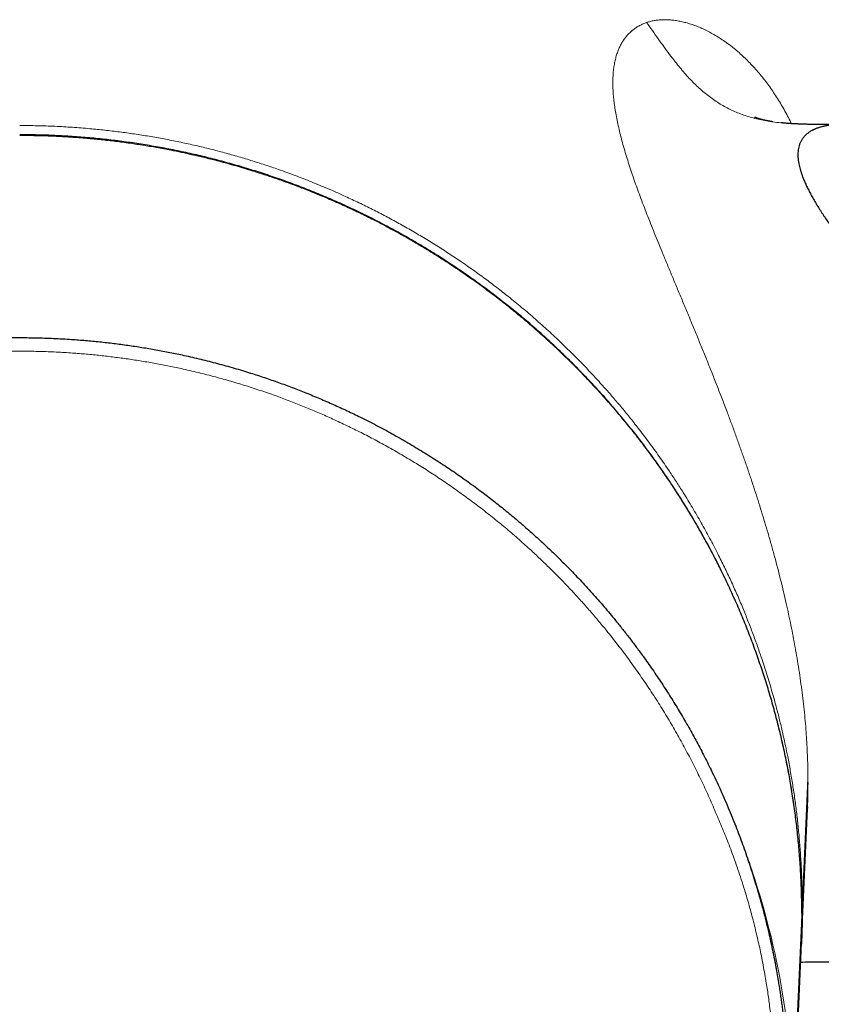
# Model space of a CAD drawing. Header units: millimetres. Extents: x 8 to 800, y 12 to 773.
# Tile 11 of 32: x 411 to 440, y 281 to 317. Entities that reach past the tile are written whole.
import ezdxf

# ---------------------------------------------------------------- set-up
doc = ezdxf.new("R2010")
doc.units = ezdxf.units.MM

msp = doc.modelspace()

# ---------------------------------------------------------------- linework, layer by layer
at = {"color": 252, "linetype": 'Continuous', "lineweight": 0}
for p, q in [((439.899, 289.193), (439.688, 284.437)), ((439.672, 284.1), (439.337, 276.586)), ((439.672, 284.1), (439.672, 284.1))]:
    msp.add_line(p, q, dxfattribs=at)
at = {"color": 7, "linetype": 'Continuous', "lineweight": 30}
for p, q in [((439.66, 283.153), (439.878, 288.074)), ((439.671, 284.437), (439.688, 284.437)), ((439.309, 275.31), (439.644, 282.812))]:
    msp.add_line(p, q, dxfattribs=at)
at = {"color": 252, "linetype": 'Continuous', "lineweight": 0, "flags": 128}
msp.add_lwpolyline([(439.667, 283.573), (439.672, 284.1), (439.672, 284.1), (439.672, 284.1)], dxfattribs=at)
at = {"color": 252, "linetype": 'Continuous', "lineweight": 0}
msp.add_arc((410.734, 276.586), 28.603, 0, 19.8461, dxfattribs=at)
for points, knots in [([(433.929, 317.167), (433.885, 317.151), (433.796, 317.118), (433.669, 317.057), (433.549, 316.986), (433.434, 316.905), (433.326, 316.814), (433.227, 316.714), (433.138, 316.606), (433.056, 316.492), (432.983, 316.368), (432.917, 316.235), (432.857, 316.09), (432.805, 315.932), (432.761, 315.761), (432.726, 315.581), (432.7, 315.39), (432.684, 315.191), (432.678, 314.986), (432.68, 314.776), (432.691, 314.562), (432.711, 314.341), (432.739, 314.112), (432.776, 313.871), (432.822, 313.617), (432.878, 313.35), (432.942, 313.076), (433.014, 312.795), (433.094, 312.506), (433.18, 312.217), (433.272, 311.926), (433.367, 311.636), (433.469, 311.34), (433.576, 311.04), (433.69, 310.728), (433.812, 310.404), (433.941, 310.069), (434.074, 309.73), (434.212, 309.385), (434.353, 309.036), (434.506, 308.662), (434.672, 308.262), (434.85, 307.834), (435.03, 307.401), (435.215, 306.96), (435.402, 306.511), (435.592, 306.054), (435.782, 305.592), (435.973, 305.126), (436.162, 304.658), (436.35, 304.188), (436.536, 303.717), (436.721, 303.242), (436.894, 302.788), (437.057, 302.354), (437.208, 301.943), (437.358, 301.529), (437.505, 301.113), (437.65, 300.695), (437.789, 300.282), (437.924, 299.875), (438.052, 299.474), (438.178, 299.072), (438.301, 298.668), (438.423, 298.255), (438.544, 297.832), (438.663, 297.4), (438.778, 296.968), (438.888, 296.535), (438.993, 296.102), (439.092, 295.678), (439.183, 295.262), (439.268, 294.856), (439.349, 294.45), (439.424, 294.045), (439.496, 293.633), (439.563, 293.214), (439.626, 292.789), (439.683, 292.366), (439.733, 291.945), (439.777, 291.526), (439.813, 291.117), (439.843, 290.72), (439.866, 290.333), (439.883, 289.949), (439.895, 289.569), (439.898, 289.318), (439.899, 289.193)], [0, 0, 0, 0, 0.012631, 0.025328, 0.038086, 0.050899, 0.063764, 0.076675, 0.088888, 0.101137, 0.113417, 0.125727, 0.138064, 0.151171, 0.164298, 0.17744, 0.190592, 0.203749, 0.216907, 0.22931, 0.241707, 0.254093, 0.266467, 0.278823, 0.291905, 0.304959, 0.31798, 0.330963, 0.343902, 0.356793, 0.368902, 0.380966, 0.392982, 0.404949, 0.416865, 0.429443, 0.441957, 0.454403, 0.466779, 0.479085, 0.491322, 0.505658, 0.519901, 0.534052, 0.548111, 0.562331, 0.576456, 0.590486, 0.604421, 0.618261, 0.631761, 0.64517, 0.658488, 0.671714, 0.682865, 0.693951, 0.704971, 0.715926, 0.726817, 0.737644, 0.747796, 0.757895, 0.767941, 0.777931, 0.787865, 0.798337, 0.808741, 0.819076, 0.829341, 0.839536, 0.849661, 0.859145, 0.868571, 0.877942, 0.887262, 0.896536, 0.906325, 0.916071, 0.92578, 0.935458, 0.945111, 0.954743, 0.963809, 0.972864, 0.981912, 0.990956, 1, 1, 1, 1]), ([(439.289, 313.424), (439.282, 313.439), (439.235, 313.537), (439.143, 313.713), (439.013, 313.952), (438.876, 314.186), (438.736, 314.412), (438.593, 314.628), (438.446, 314.837), (438.292, 315.042), (438.13, 315.245), (437.96, 315.442), (437.788, 315.63), (437.613, 315.808), (437.436, 315.975), (437.257, 316.132), (437.07, 316.285), (436.876, 316.43), (436.674, 316.569), (436.471, 316.695), (436.269, 316.81), (436.072, 316.908), (435.882, 316.993), (435.699, 317.065), (435.517, 317.126), (435.337, 317.177), (435.159, 317.217), (434.983, 317.247), (434.814, 317.266), (434.653, 317.273), (434.501, 317.272), (434.351, 317.261), (434.206, 317.24), (434.064, 317.21), (433.974, 317.181), (433.929, 317.167)], [0, 0, 0, 0, 0.004493, 0.029758, 0.056386, 0.083179, 0.110136, 0.137255, 0.164536, 0.191974, 0.222082, 0.25237, 0.28284, 0.313495, 0.344337, 0.375368, 0.406588, 0.441148, 0.475937, 0.510952, 0.546192, 0.581654, 0.614083, 0.646692, 0.67948, 0.712445, 0.745587, 0.778906, 0.812403, 0.843269, 0.874289, 0.905468, 0.936809, 0.968318, 1, 1, 1, 1]), ([(439.102, 313.437), (439.008, 313.446), (438.817, 313.463), (438.53, 313.501), (438.254, 313.548), (437.996, 313.604), (437.755, 313.668), (437.521, 313.742), (437.294, 313.827), (437.073, 313.924), (436.858, 314.031), (436.649, 314.15), (436.446, 314.281), (436.249, 314.423), (436.057, 314.577), (435.869, 314.741), (435.685, 314.916), (435.506, 315.102), (435.33, 315.297), (435.157, 315.501), (434.971, 315.732), (434.773, 315.991), (434.562, 316.277), (434.352, 316.57), (434.142, 316.868), (434, 317.067), (433.929, 317.167)], [0, 0, 0, 0, 0.0428474, 0.0881091, 0.132255, 0.1708163, 0.2086692, 0.2459243, 0.2827056, 0.3191475, 0.355391, 0.3915794, 0.4278533, 0.4643462, 0.5011801, 0.5384614, 0.5762781, 0.6146975, 0.6537647, 0.6935017, 0.7339077, 0.7856141, 0.838244, 0.8916518, 0.9456468, 1, 1, 1, 1]), ([(410.734, 313.355), (410.734, 313.355), (410.951, 313.355), (411.384, 313.35), (412.033, 313.328), (412.682, 313.292), (413.297, 313.244), (413.88, 313.186), (414.429, 313.12), (414.977, 313.045), (415.526, 312.958), (416.076, 312.86), (416.628, 312.751), (417.177, 312.632), (417.717, 312.503), (418.247, 312.366), (418.768, 312.221), (419.286, 312.066), (419.801, 311.902), (420.347, 311.717), (420.924, 311.507), (421.529, 311.272), (422.13, 311.023), (422.695, 310.774), (423.225, 310.527), (423.722, 310.284), (424.214, 310.031), (424.704, 309.768), (425.191, 309.493), (425.676, 309.208), (426.154, 308.914), (426.621, 308.614), (427.077, 308.309), (427.52, 308), (427.958, 307.683), (428.39, 307.357), (428.844, 307.001), (429.319, 306.613), (429.813, 306.191), (430.297, 305.757), (430.748, 305.335), (431.167, 304.926), (431.556, 304.532), (431.936, 304.131), (432.3, 303.733), (432.646, 303.34), (432.976, 302.951), (433.299, 302.557), (433.646, 302.119), (434.013, 301.634), (434.398, 301.102), (434.736, 300.612), (435.03, 300.167), (435.315, 299.719), (435.623, 299.215), (435.949, 298.653), (436.263, 298.084), (436.548, 297.536), (436.808, 297.012), (437.044, 296.511), (437.271, 296.007), (437.482, 295.511), (437.678, 295.025), (437.861, 294.549), (438.035, 294.07), (438.217, 293.541), (438.403, 292.962), (438.59, 292.332), (438.746, 291.758), (438.876, 291.241), (438.978, 290.805), (439.068, 290.391), (439.157, 289.955), (439.247, 289.474), (439.335, 288.947), (439.414, 288.418), (439.483, 287.888), (439.542, 287.355), (439.593, 286.802), (439.634, 286.227), (439.665, 285.631), (439.684, 285.034), (439.688, 284.636), (439.688, 284.437), (439.688, 284.437)], [0, 0, 0, 0, 0.000001, 0.014294, 0.02859, 0.042886, 0.057178, 0.069343, 0.08151, 0.093677, 0.105842, 0.118206, 0.130572, 0.142938, 0.155302, 0.167192, 0.179085, 0.190979, 0.202872, 0.214762, 0.229057, 0.243355, 0.257654, 0.271949, 0.284116, 0.296285, 0.308454, 0.320621, 0.332987, 0.345355, 0.357724, 0.37009, 0.381982, 0.393878, 0.405774, 0.41767, 0.429563, 0.443859, 0.45816, 0.472461, 0.486757, 0.498926, 0.511097, 0.523269, 0.535437, 0.546653, 0.55787, 0.569088, 0.580303, 0.594758, 0.609215, 0.623669, 0.634036, 0.644403, 0.658699, 0.673, 0.6873, 0.701597, 0.713766, 0.725937, 0.738108, 0.750277, 0.761493, 0.772711, 0.783928, 0.795144, 0.8096, 0.824058, 0.838514, 0.848881, 0.859249, 0.868057, 0.876865, 0.888613, 0.900362, 0.912109, 0.923894, 0.935679, 0.947463, 0.960586, 0.973708, 0.986854, 0.999999, 1, 1, 1, 1]), ([(439.672, 284.1), (439.672, 284.1), (439.672, 284.316), (439.667, 284.749), (439.645, 285.397), (439.609, 286.045), (439.56, 286.659), (439.502, 287.241), (439.437, 287.789), (439.361, 288.336), (439.277, 288.867), (439.185, 289.382), (439.088, 289.881), (438.981, 290.379), (438.855, 290.922), (438.706, 291.51), (438.53, 292.142), (438.358, 292.711), (438.194, 293.217), (438.022, 293.718), (437.82, 294.272), (437.585, 294.876), (437.336, 295.475), (437.086, 296.038), (436.839, 296.567), (436.595, 297.063), (436.342, 297.553), (436.079, 298.042), (435.805, 298.528), (435.519, 299.011), (435.225, 299.488), (434.925, 299.954), (434.62, 300.408), (434.31, 300.85), (433.993, 301.286), (433.668, 301.717), (433.312, 302.169), (432.923, 302.643), (432.501, 303.135), (432.068, 303.618), (431.646, 304.067), (431.237, 304.485), (430.843, 304.872), (430.442, 305.251), (430.032, 305.625), (429.612, 305.993), (429.183, 306.355), (428.747, 306.708), (428.274, 307.076), (427.763, 307.456), (427.213, 307.846), (426.654, 308.223), (426.093, 308.583), (425.531, 308.925), (424.969, 309.25), (424.4, 309.563), (423.853, 309.847), (423.329, 310.107), (422.829, 310.342), (422.325, 310.568), (421.83, 310.778), (421.344, 310.974), (420.869, 311.157), (420.39, 311.33), (419.863, 311.512), (419.284, 311.697), (418.655, 311.884), (418.082, 312.04), (417.566, 312.17), (417.13, 312.271), (416.716, 312.362), (416.28, 312.451), (415.798, 312.541), (415.271, 312.629), (414.742, 312.708), (414.211, 312.777), (413.678, 312.837), (413.123, 312.888), (412.544, 312.93), (411.941, 312.962), (411.338, 312.981), (410.935, 312.984), (410.734, 312.985)], [0, 0, 0, 0, 0.000001, 0.014282, 0.028566, 0.04285, 0.057131, 0.069286, 0.081443, 0.093601, 0.105756, 0.116959, 0.128165, 0.13937, 0.150573, 0.165013, 0.179455, 0.193895, 0.204251, 0.214608, 0.228886, 0.243167, 0.257449, 0.271726, 0.283879, 0.296034, 0.308189, 0.320342, 0.332694, 0.345048, 0.357403, 0.369755, 0.381634, 0.393517, 0.405401, 0.417283, 0.429163, 0.443445, 0.45773, 0.472015, 0.486297, 0.498453, 0.510611, 0.522769, 0.534925, 0.547279, 0.559636, 0.571993, 0.584348, 0.5992, 0.614057, 0.628913, 0.643765, 0.658056, 0.672351, 0.686646, 0.700938, 0.713102, 0.725268, 0.737434, 0.749598, 0.760808, 0.772021, 0.783233, 0.794443, 0.80889, 0.823339, 0.837785, 0.848146, 0.858507, 0.867329, 0.87615, 0.887916, 0.899683, 0.911449, 0.923252, 0.935055, 0.946857, 0.960131, 0.973406, 0.986703, 1, 1, 1, 1]), ([(436.482, 287.931), (436.482, 287.931), (436.398, 288.131), (436.224, 288.529), (435.95, 289.12), (435.662, 289.705), (435.36, 290.283), (435.045, 290.853), (434.716, 291.418), (434.372, 291.978), (434.012, 292.532), (433.64, 293.078), (433.255, 293.615), (432.858, 294.142), (432.48, 294.62), (432.124, 295.05), (431.794, 295.435), (431.457, 295.814), (431.113, 296.187), (430.762, 296.555), (430.403, 296.917), (430.037, 297.272), (429.641, 297.643), (429.214, 298.028), (428.753, 298.425), (428.284, 298.812), (427.806, 299.188), (427.32, 299.554), (426.838, 299.902), (426.361, 300.231), (425.888, 300.542), (425.393, 300.855), (424.873, 301.167), (424.341, 301.471), (423.817, 301.755), (423.301, 302.022), (422.779, 302.277), (422.265, 302.516), (421.759, 302.739), (421.262, 302.946), (420.761, 303.144), (420.238, 303.34), (419.693, 303.531), (419.124, 303.716), (418.552, 303.889), (417.959, 304.055), (417.344, 304.212), (416.752, 304.349), (416.202, 304.464), (415.696, 304.56), (415.188, 304.647), (414.678, 304.724), (414.166, 304.792), (413.651, 304.851), (413.135, 304.9), (412.589, 304.942), (412.011, 304.975), (411.403, 304.996), (410.794, 305.004), (410.185, 304.999), (409.564, 304.98), (408.93, 304.946), (408.285, 304.897), (407.64, 304.833), (407.006, 304.755), (406.382, 304.664), (405.769, 304.56), (405.158, 304.443), (404.54, 304.31), (403.914, 304.16), (403.297, 303.998), (402.698, 303.825), (402.117, 303.644), (401.54, 303.45), (400.967, 303.244), (400.387, 303.02), (399.801, 302.779), (399.208, 302.519), (398.621, 302.245), (398.048, 301.962), (397.49, 301.67), (396.945, 301.369), (396.408, 301.056), (395.868, 300.726), (395.328, 300.378), (394.799, 300.021), (394.291, 299.659), (393.803, 299.296), (393.322, 298.922), (392.85, 298.538), (392.377, 298.135), (391.903, 297.713), (391.429, 297.272), (390.966, 296.819), (390.519, 296.362), (390.089, 295.902), (389.675, 295.438), (389.271, 294.965), (388.871, 294.475), (388.476, 293.967), (388.113, 293.477), (387.784, 293.014), (387.488, 292.58), (387.181, 292.11), (386.864, 291.603), (386.541, 291.059), (386.229, 290.506), (385.931, 289.947), (385.66, 289.412), (385.416, 288.903), (385.195, 288.419), (385.055, 288.094), (384.986, 287.931), (384.986, 287.931)], [0, 0, 0, 0, 0.000001, 0.009948, 0.0199, 0.029855, 0.039811, 0.049763, 0.05971, 0.069792, 0.07988, 0.089971, 0.100061, 0.110149, 0.120232, 0.127975, 0.13572, 0.143465, 0.151209, 0.158994, 0.16678, 0.174566, 0.182351, 0.191637, 0.200927, 0.210219, 0.219511, 0.228802, 0.238087, 0.24673, 0.255374, 0.264017, 0.273594, 0.283172, 0.292047, 0.300923, 0.309799, 0.318674, 0.3269, 0.335127, 0.343355, 0.351581, 0.36071, 0.369841, 0.378972, 0.388101, 0.398083, 0.408065, 0.415934, 0.423804, 0.431673, 0.439542, 0.447454, 0.455367, 0.46328, 0.471191, 0.480486, 0.489784, 0.499084, 0.508382, 0.517677, 0.527567, 0.537459, 0.547351, 0.557241, 0.566739, 0.576241, 0.585742, 0.595241, 0.60522, 0.615199, 0.624493, 0.63379, 0.643088, 0.652386, 0.66168, 0.671568, 0.681459, 0.69135, 0.701239, 0.710737, 0.720237, 0.729737, 0.739235, 0.749213, 0.759191, 0.768486, 0.777783, 0.787082, 0.79638, 0.805675, 0.815564, 0.825456, 0.835347, 0.845236, 0.854735, 0.864236, 0.873737, 0.883236, 0.893215, 0.903194, 0.911216, 0.919238, 0.92726, 0.936937, 0.946619, 0.956302, 0.965983, 0.975661, 0.983773, 0.991887, 0.999999, 1, 1, 1, 1]), ([(439.878, 288.07), (439.883, 288.189), (439.893, 288.433), (439.9, 288.808), (439.899, 289.065), (439.899, 289.193)], [0, 0, 0, 0, 0.324191, 0.662261, 1, 1, 1, 1]), ([(438.608, 279.522), (438.601, 279.597), (438.589, 279.749), (438.567, 279.984), (438.541, 280.241), (438.509, 280.522), (438.473, 280.811), (438.436, 281.088), (438.398, 281.35), (438.353, 281.633), (438.301, 281.941), (438.24, 282.275), (438.177, 282.599), (438.112, 282.912), (438.045, 283.212), (437.976, 283.51), (437.903, 283.805), (437.827, 284.097), (437.747, 284.392), (437.663, 284.69), (437.568, 285.011), (437.46, 285.356), (437.34, 285.723), (437.219, 286.074), (437.099, 286.408), (436.98, 286.724), (436.859, 287.034), (436.736, 287.338), (436.611, 287.635), (436.526, 287.833), (436.482, 287.931), (436.482, 287.931)], [0, 0, 0, 0, 0.033699, 0.067405, 0.101104, 0.141739, 0.182374, 0.216337, 0.249273, 0.282209, 0.322466, 0.362737, 0.402994, 0.437699, 0.472411, 0.507116, 0.540136, 0.573163, 0.606183, 0.639494, 0.672806, 0.713499, 0.754205, 0.794899, 0.829944, 0.864996, 0.900041, 0.933356, 0.966678, 0.999994, 1, 1, 1, 1])]:
    msp.add_open_spline(points, degree=3, knots=knots, dxfattribs=at)
at = {"color": 7, "linetype": 'Continuous', "lineweight": 30}
for points, knots in [([(438.6, 313.493), (438.599, 313.494), (438.586, 313.495), (438.562, 313.499), (438.53, 313.504), (438.502, 313.509), (438.48, 313.513), (438.462, 313.516), (438.446, 313.519), (438.43, 313.522), (438.412, 313.525), (438.396, 313.529), (438.382, 313.531), (438.371, 313.533), (438.358, 313.536), (438.341, 313.54), (438.322, 313.544), (438.304, 313.548), (438.287, 313.551), (438.27, 313.555), (438.253, 313.559), (438.239, 313.562), (438.228, 313.565), (438.219, 313.567), (438.212, 313.569), (438.205, 313.571), (438.197, 313.573), (438.188, 313.575), (438.178, 313.578), (438.169, 313.58), (438.162, 313.582), (438.155, 313.584), (438.145, 313.587), (438.133, 313.59), (438.121, 313.594), (438.11, 313.597), (438.102, 313.599), (438.096, 313.601), (438.091, 313.602), (438.085, 313.604), (438.077, 313.607), (438.068, 313.609), (438.061, 313.612), (438.054, 313.614), (438.047, 313.616), (438.039, 313.619), (438.03, 313.622), (438.022, 313.625), (438.015, 313.627), (438.008, 313.63), (438.001, 313.632), (437.994, 313.635), (437.987, 313.637), (437.982, 313.639), (437.977, 313.641), (437.973, 313.642), (437.969, 313.644), (437.965, 313.646), (437.961, 313.647), (437.958, 313.649), (437.955, 313.65), (437.952, 313.651), (437.951, 313.651), (437.95, 313.652), (437.949, 313.652), (437.946, 313.653), (437.942, 313.655), (437.939, 313.657), (437.937, 313.658), (437.935, 313.658), (437.934, 313.659), (437.934, 313.659), (437.933, 313.659), (437.932, 313.66), (437.932, 313.66), (437.932, 313.66)], [0, 0, 0, 0, 0.002694, 0.022503, 0.045175, 0.061896, 0.076722, 0.088494, 0.09774, 0.108951, 0.123151, 0.136404, 0.146219, 0.153264, 0.162817, 0.176005, 0.194042, 0.208664, 0.222413, 0.239232, 0.257503, 0.269145, 0.280021, 0.28918, 0.296599, 0.302935, 0.311367, 0.322319, 0.334378, 0.344284, 0.351902, 0.359871, 0.371138, 0.388501, 0.405375, 0.419433, 0.431242, 0.440719, 0.448803, 0.457893, 0.47005, 0.48462, 0.497131, 0.506747, 0.518945, 0.534285, 0.552234, 0.57149, 0.58751, 0.600208, 0.616583, 0.636689, 0.656589, 0.673915, 0.68754, 0.698845, 0.712391, 0.728039, 0.745473, 0.762592, 0.775793, 0.78563, 0.794969, 0.80459, 0.816724, 0.832507, 0.852491, 0.873223, 0.892762, 0.9087, 0.925954, 0.942656, 0.960666, 0.983228, 1, 1, 1, 1]), ([(441.132, 313.39), (441.105, 313.39), (441.054, 313.39), (440.984, 313.39), (440.923, 313.39), (440.87, 313.39), (440.821, 313.39), (440.772, 313.39), (440.721, 313.391), (440.669, 313.391), (440.621, 313.391), (440.579, 313.391), (440.547, 313.391), (440.519, 313.391), (440.49, 313.391), (440.45, 313.392), (440.4, 313.392), (440.337, 313.392), (440.266, 313.393), (440.191, 313.394), (440.115, 313.395), (440.007, 313.397), (439.867, 313.4), (439.734, 313.404), (439.641, 313.407), (439.587, 313.409), (439.54, 313.411), (439.501, 313.413), (439.468, 313.414), (439.441, 313.415), (439.418, 313.417), (439.393, 313.418), (439.364, 313.42), (439.329, 313.422), (439.293, 313.424), (439.26, 313.426), (439.232, 313.428), (439.208, 313.429), (439.186, 313.431), (439.161, 313.433), (439.13, 313.435), (439.096, 313.438), (439.063, 313.44), (439.031, 313.443), (439, 313.446), (438.968, 313.449), (438.938, 313.452), (438.913, 313.454), (438.907, 313.455), (438.905, 313.455)], [0, 0, 0, 0, 0.033403, 0.062556, 0.087514, 0.108402, 0.128296, 0.148764, 0.169802, 0.191406, 0.213032, 0.230321, 0.243204, 0.25319, 0.265355, 0.280114, 0.302624, 0.329266, 0.359985, 0.392531, 0.424842, 0.456929, 0.531748, 0.60557, 0.632065, 0.656135, 0.677067, 0.694898, 0.709661, 0.721388, 0.732048, 0.742861, 0.75688, 0.774085, 0.792744, 0.809037, 0.82284, 0.83417, 0.843111, 0.855922, 0.87239, 0.891043, 0.908841, 0.926023, 0.942889, 0.960599, 0.977287, 0.993563, 1, 1, 1, 1]), ([(441.116, 313.39), (441.065, 313.389), (440.964, 313.388), (440.821, 313.378), (440.685, 313.363), (440.557, 313.343), (440.434, 313.316), (440.315, 313.283), (440.229, 313.253), (440.174, 313.231), (440.147, 313.22), (440.12, 313.208), (440.094, 313.195), (440.069, 313.183), (440.017, 313.156), (439.944, 313.111), (439.856, 313.045), (439.778, 312.971), (439.711, 312.891), (439.654, 312.804), (439.607, 312.711), (439.57, 312.611), (439.545, 312.507), (439.53, 312.401), (439.524, 312.293), (439.527, 312.18), (439.538, 312.063), (439.557, 311.949), (439.581, 311.84), (439.607, 311.737), (439.64, 311.631), (439.677, 311.521), (439.723, 311.398), (439.779, 311.262), (439.847, 311.112), (439.923, 310.957), (440.006, 310.798), (440.099, 310.631), (440.202, 310.455), (440.287, 310.318), (440.345, 310.226), (440.373, 310.182), (440.401, 310.138), (440.43, 310.094), (440.459, 310.05), (440.489, 310.005), (440.549, 309.914), (440.644, 309.774), (440.779, 309.582), (440.923, 309.38), (441.076, 309.169), (441.214, 308.982), (441.334, 308.822), (441.433, 308.691), (441.535, 308.557), (441.639, 308.419), (441.743, 308.284), (441.843, 308.154), (441.936, 308.033), (442.026, 307.916), (442.116, 307.801), (442.207, 307.682), (442.302, 307.559), (442.4, 307.433), (442.493, 307.313), (442.581, 307.198), (442.67, 307.083), (442.768, 306.956), (442.878, 306.813), (442.98, 306.68), (443.074, 306.557), (443.154, 306.452), (443.209, 306.379), (443.24, 306.338), (443.247, 306.328), (443.255, 306.318), (443.263, 306.308), (443.27, 306.298), (443.278, 306.288), (443.286, 306.278), (443.295, 306.265), (443.308, 306.248), (443.326, 306.225), (443.348, 306.195), (443.379, 306.154), (443.418, 306.102), (443.467, 306.036), (443.524, 305.96), (443.589, 305.874), (443.661, 305.776), (443.741, 305.668), (443.809, 305.576), (443.862, 305.503), (443.899, 305.452), (443.938, 305.4), (443.977, 305.346), (444.017, 305.291), (444.057, 305.236), (444.093, 305.186), (444.145, 305.114), (444.213, 305.02), (444.312, 304.881), (444.421, 304.728), (444.537, 304.563), (444.635, 304.423), (444.716, 304.306), (444.765, 304.235), (444.797, 304.19), (444.811, 304.17), (444.824, 304.15), (444.838, 304.13), (444.852, 304.11), (444.865, 304.091), (444.942, 303.978), (445.08, 303.775), (445.276, 303.481), (445.465, 303.193), (445.647, 302.912), (445.821, 302.636), (445.935, 302.454), (445.99, 302.364)], [0, 0, 0, 0, 0.015454, 0.030603, 0.045452, 0.060007, 0.074273, 0.089638, 0.104668, 0.10855, 0.11241, 0.116248, 0.120064, 0.123858, 0.12763, 0.143552, 0.159345, 0.175022, 0.190596, 0.206082, 0.221493, 0.236844, 0.252147, 0.266048, 0.279916, 0.293762, 0.307598, 0.321372, 0.332199, 0.343087, 0.35404, 0.365063, 0.376162, 0.390019, 0.403974, 0.418035, 0.432212, 0.446161, 0.46143, 0.477012, 0.480555, 0.484113, 0.487688, 0.491279, 0.494887, 0.498512, 0.502153, 0.51675, 0.531813, 0.547349, 0.563362, 0.579857, 0.589327, 0.59895, 0.608729, 0.618663, 0.628753, 0.637767, 0.646507, 0.654367, 0.662424, 0.670679, 0.679133, 0.687785, 0.696636, 0.703813, 0.710999, 0.719947, 0.729455, 0.739522, 0.746473, 0.753668, 0.7602, 0.760852, 0.761506, 0.762161, 0.762819, 0.763478, 0.764139, 0.764801, 0.765466, 0.766566, 0.768086, 0.770025, 0.772384, 0.775937, 0.78015, 0.785023, 0.790557, 0.796751, 0.803606, 0.811123, 0.814192, 0.81736, 0.820626, 0.82399, 0.827452, 0.831012, 0.834269, 0.836743, 0.844348, 0.851691, 0.862317, 0.872343, 0.881768, 0.887659, 0.893288, 0.894516, 0.89573, 0.896931, 0.89812, 0.899294, 0.900456, 0.901605, 0.919289, 0.936459, 0.953115, 0.969257, 0.984885, 1, 1, 1, 1]), ([(439.671, 284.188), (439.671, 284.204), (439.671, 284.329), (439.668, 284.553), (439.663, 284.854), (439.654, 285.143), (439.642, 285.441), (439.626, 285.753), (439.606, 286.074), (439.582, 286.394), (439.555, 286.713), (439.524, 287.032), (439.49, 287.35), (439.452, 287.667), (439.411, 287.984), (439.367, 288.3), (439.318, 288.616), (439.267, 288.931), (439.212, 289.246), (439.153, 289.56), (439.091, 289.874), (439.025, 290.187), (438.955, 290.499), (438.883, 290.812), (438.806, 291.123), (438.726, 291.435), (438.643, 291.746), (438.556, 292.055), (438.466, 292.363), (438.373, 292.669), (438.276, 292.975), (438.175, 293.28), (438.071, 293.585), (437.964, 293.888), (437.854, 294.19), (437.74, 294.49), (437.623, 294.788), (437.504, 295.083), (437.381, 295.378), (437.254, 295.671), (437.124, 295.964), (436.991, 296.255), (436.855, 296.545), (436.715, 296.833), (436.573, 297.12), (436.427, 297.405), (436.278, 297.688), (436.125, 297.97), (435.97, 298.251), (435.811, 298.53), (435.649, 298.807), (435.484, 299.082), (435.317, 299.355), (435.146, 299.627), (434.972, 299.896), (434.795, 300.164), (434.616, 300.429), (434.433, 300.693), (434.247, 300.955), (434.059, 301.214), (433.868, 301.471), (433.674, 301.725), (433.476, 301.979), (433.276, 302.23), (433.073, 302.479), (432.867, 302.727), (432.658, 302.971), (432.448, 303.213), (432.235, 303.451), (432.02, 303.687), (431.802, 303.921), (431.581, 304.154), (431.356, 304.384), (431.13, 304.611), (430.901, 304.836), (430.67, 305.058), (430.437, 305.277), (430.201, 305.494), (429.963, 305.707), (429.723, 305.918), (429.481, 306.127), (429.236, 306.332), (428.989, 306.535), (428.739, 306.736), (428.487, 306.933), (428.233, 307.128), (427.976, 307.321), (427.717, 307.51), (427.455, 307.697), (427.191, 307.882), (426.925, 308.063), (426.658, 308.241), (426.39, 308.416), (426.119, 308.588), (425.846, 308.757), (425.571, 308.923), (425.294, 309.086), (425.015, 309.247), (424.735, 309.403), (424.453, 309.557), (424.171, 309.707), (423.887, 309.853), (423.602, 309.997), (423.314, 310.138), (423.024, 310.276), (422.733, 310.41), (422.441, 310.541), (422.147, 310.669), (421.852, 310.794), (421.555, 310.915), (421.257, 311.033), (420.957, 311.148), (420.656, 311.26), (420.353, 311.369), (420.05, 311.474), (419.745, 311.575), (419.44, 311.673), (419.133, 311.768), (418.825, 311.859), (418.516, 311.947), (418.207, 312.032), (417.896, 312.113), (417.584, 312.191), (417.272, 312.265), (416.959, 312.336), (416.646, 312.403), (416.331, 312.467), (416.015, 312.527), (415.699, 312.584), (415.382, 312.637), (415.065, 312.687), (414.748, 312.733), (414.43, 312.776), (414.112, 312.815), (413.794, 312.851), (413.474, 312.883), (413.155, 312.911), (412.835, 312.936), (412.515, 312.958), (412.194, 312.976), (411.874, 312.99), (411.553, 313.001), (411.232, 313.008), (410.959, 313.012), (410.793, 313.012), (410.734, 313.013)], [0, 0, 0, 0, 0.0010266, 0.0083126, 0.0147948, 0.0209633, 0.0274375, 0.034534, 0.0416192, 0.0486945, 0.0557611, 0.0628204, 0.0698736, 0.076922, 0.083967, 0.0910098, 0.0980517, 0.105094, 0.1121376, 0.1191838, 0.1262338, 0.133289, 0.1403505, 0.1474199, 0.1544982, 0.1615868, 0.1686871, 0.1758058, 0.1828492, 0.1899061, 0.1969815, 0.2040695, 0.2111642, 0.2182595, 0.2253477, 0.2324228, 0.2394791, 0.2465104, 0.2535299, 0.2605966, 0.2676592, 0.274719, 0.2817773, 0.2888355, 0.2958946, 0.3029557, 0.3100201, 0.3170891, 0.3241642, 0.3312438, 0.3383187, 0.3453901, 0.3524593, 0.3595277, 0.3665964, 0.3736665, 0.3807393, 0.3878159, 0.3948982, 0.4019708, 0.4090106, 0.4160737, 0.423154, 0.4302456, 0.4373426, 0.4444381, 0.4515248, 0.4585966, 0.4656476, 0.4726714, 0.4797136, 0.4868114, 0.4938987, 0.5009768, 0.5080471, 0.5151107, 0.522169, 0.5292233, 0.5362749, 0.543325, 0.550375, 0.5574259, 0.5644788, 0.571535, 0.5785958, 0.5856625, 0.5927364, 0.5998187, 0.6069108, 0.6140139, 0.6211305, 0.6281984, 0.6352492, 0.6423188, 0.649402, 0.6564937, 0.6635887, 0.6706805, 0.6777632, 0.6848316, 0.6918804, 0.698906, 0.7059666, 0.7130394, 0.7201089, 0.7271764, 0.7342431, 0.7413104, 0.748379, 0.7554504, 0.7625257, 0.7696063, 0.7766937, 0.783779, 0.7908601, 0.7979383, 0.805015, 0.8120914, 0.8191688, 0.8262482, 0.8333309, 0.8404184, 0.8475107, 0.8545733, 0.8616401, 0.8687161, 0.8757987, 0.8828851, 0.8899726, 0.8970574, 0.9041366, 0.9112076, 0.9182674, 0.9253215, 0.932405, 0.9394841, 0.9465601, 0.9536344, 0.9607081, 0.9677825, 0.9748585, 0.9819376, 0.9890208, 0.9960915, 1, 1, 1, 1]), ([(382.369, 279.186), (382.375, 279.258), (382.386, 279.402), (382.405, 279.625), (382.427, 279.854), (382.452, 280.102), (382.482, 280.37), (382.518, 280.66), (382.557, 280.955), (382.601, 281.259), (382.649, 281.57), (382.702, 281.887), (382.759, 282.21), (382.815, 282.502), (382.866, 282.761), (382.913, 282.985), (382.962, 283.212), (383.013, 283.438), (383.066, 283.663), (383.121, 283.887), (383.177, 284.112), (383.243, 284.365), (383.319, 284.644), (383.406, 284.952), (383.497, 285.261), (383.592, 285.571), (383.692, 285.882), (383.787, 286.168), (383.876, 286.429), (383.96, 286.665), (384.046, 286.9), (384.149, 287.178), (384.272, 287.496), (384.417, 287.855), (384.591, 288.273), (384.799, 288.746), (385.041, 289.27), (385.292, 289.785), (385.551, 290.289), (385.82, 290.789), (386.086, 291.26), (386.346, 291.703), (386.6, 292.118), (386.862, 292.529), (387.13, 292.936), (387.406, 293.338), (387.718, 293.777), (388.068, 294.249), (388.459, 294.754), (388.862, 295.25), (389.256, 295.712), (389.637, 296.142), (390.006, 296.542), (390.382, 296.935), (390.768, 297.322), (391.163, 297.704), (391.567, 298.08), (391.979, 298.448), (392.426, 298.833), (392.91, 299.231), (393.432, 299.641), (393.965, 300.039), (394.499, 300.42), (395.034, 300.783), (395.571, 301.129), (396.115, 301.463), (396.639, 301.77), (397.142, 302.049), (397.621, 302.304), (398.106, 302.55), (398.598, 302.788), (399.097, 303.018), (399.603, 303.239), (400.114, 303.45), (400.663, 303.665), (401.251, 303.88), (401.88, 304.094), (402.513, 304.294), (403.143, 304.476), (403.769, 304.641), (404.389, 304.791), (405.013, 304.926), (405.61, 305.042), (406.176, 305.139), (406.713, 305.221), (407.252, 305.293), (407.795, 305.355), (408.342, 305.406), (408.893, 305.447), (409.444, 305.478), (410.034, 305.499), (410.66, 305.507), (411.324, 305.501), (411.988, 305.48), (412.605, 305.445), (413.174, 305.402), (413.696, 305.352), (414.218, 305.293), (414.739, 305.223), (415.258, 305.145), (415.777, 305.056), (416.295, 304.958), (416.848, 304.842), (417.434, 304.707), (418.052, 304.55), (418.668, 304.379), (419.249, 304.203), (419.796, 304.025), (420.31, 303.847), (420.82, 303.659), (421.329, 303.46), (421.837, 303.25), (422.344, 303.03), (422.846, 302.799), (423.377, 302.543), (423.936, 302.259), (424.521, 301.944), (425.098, 301.615), (425.66, 301.277), (426.207, 300.931), (426.738, 300.579), (427.261, 300.214), (427.751, 299.856), (428.207, 299.508), (428.632, 299.17), (429.051, 298.825), (429.465, 298.469), (429.874, 298.104), (430.279, 297.729), (430.676, 297.346), (431.092, 296.929), (431.524, 296.477), (431.971, 295.987), (432.407, 295.487), (432.774, 295.044), (433.078, 294.665), (433.321, 294.351), (433.561, 294.033), (433.837, 293.656), (434.148, 293.216), (434.488, 292.711), (434.818, 292.198), (435.139, 291.676), (435.449, 291.144), (435.75, 290.604), (436.039, 290.056), (436.284, 289.565), (436.491, 289.133), (436.662, 288.761), (436.827, 288.387), (436.981, 288.025), (437.124, 287.676), (437.257, 287.339), (437.385, 287.002), (437.51, 286.662), (437.63, 286.32), (437.746, 285.976), (437.857, 285.632), (437.952, 285.325), (438.031, 285.057), (438.098, 284.827), (438.162, 284.597), (438.224, 284.368), (438.283, 284.141), (438.34, 283.915), (438.395, 283.689), (438.454, 283.439), (438.516, 283.165), (438.58, 282.868), (438.64, 282.573), (438.696, 282.28), (438.748, 281.99), (438.793, 281.727), (438.831, 281.491), (438.864, 281.279), (438.895, 281.07), (438.924, 280.857), (438.952, 280.641), (438.979, 280.423), (439.004, 280.208), (439.027, 279.996), (439.047, 279.787), (439.066, 279.582), (439.084, 279.381), (439.094, 279.251), (439.099, 279.186)], [0, 0, 0, 0, 0.003546, 0.007093, 0.010649, 0.014205, 0.018415, 0.022627, 0.026839, 0.031048, 0.035328, 0.03961, 0.043893, 0.048173, 0.051057, 0.053942, 0.056832, 0.059721, 0.062531, 0.065341, 0.068155, 0.07097, 0.074758, 0.078546, 0.082334, 0.086148, 0.089962, 0.093776, 0.096663, 0.09955, 0.102442, 0.105334, 0.109776, 0.114219, 0.118662, 0.125349, 0.132037, 0.138544, 0.145051, 0.151568, 0.158085, 0.163671, 0.169257, 0.174843, 0.180444, 0.186045, 0.191646, 0.198969, 0.206293, 0.213631, 0.22097, 0.227205, 0.23344, 0.239684, 0.245928, 0.252265, 0.258602, 0.264949, 0.271296, 0.278912, 0.286528, 0.294161, 0.301794, 0.309115, 0.316437, 0.323774, 0.33111, 0.337343, 0.343577, 0.349819, 0.356062, 0.362397, 0.368733, 0.375078, 0.381422, 0.389037, 0.396651, 0.404282, 0.411912, 0.419234, 0.426555, 0.433891, 0.441228, 0.447461, 0.453694, 0.459936, 0.466179, 0.472514, 0.478849, 0.485194, 0.491539, 0.499153, 0.506767, 0.514397, 0.522028, 0.52804, 0.534054, 0.540084, 0.546113, 0.552151, 0.558189, 0.564242, 0.570298, 0.577622, 0.584946, 0.592285, 0.599624, 0.605859, 0.612095, 0.61834, 0.624584, 0.630922, 0.63726, 0.643607, 0.649954, 0.657571, 0.665188, 0.672822, 0.680456, 0.687768, 0.695081, 0.702408, 0.709736, 0.715961, 0.722187, 0.728422, 0.734656, 0.740983, 0.747311, 0.753647, 0.759984, 0.767588, 0.775192, 0.782813, 0.790433, 0.794993, 0.799553, 0.804116, 0.808679, 0.815669, 0.822658, 0.82966, 0.836662, 0.843758, 0.850854, 0.857963, 0.865073, 0.869767, 0.874461, 0.879159, 0.883857, 0.888005, 0.892152, 0.896314, 0.900475, 0.90468, 0.908885, 0.913104, 0.917324, 0.920159, 0.922993, 0.925832, 0.928671, 0.93149, 0.934308, 0.937132, 0.939955, 0.943757, 0.947559, 0.95136, 0.95519, 0.95902, 0.962849, 0.965751, 0.968653, 0.971561, 0.974468, 0.977642, 0.980815, 0.983996, 0.987176, 0.990379, 0.993581, 0.99679, 1, 1, 1, 1]), ([(439.878, 288.078), (439.879, 288.084), (439.879, 288.095), (439.88, 288.11), (439.88, 288.12), (439.881, 288.126), (439.881, 288.13), (439.881, 288.132), (439.881, 288.134), (439.881, 288.134), (439.881, 288.135)], [0, 0, 0, 0, 0.202837, 0.371609, 0.506558, 0.609064, 0.70066, 0.789811, 0.876093, 1, 1, 1, 1]), ([(439.881, 288.132), (439.881, 288.131), (439.881, 288.13), (439.881, 288.127), (439.88, 288.123), (439.88, 288.117), (439.88, 288.111), (439.879, 288.105), (439.879, 288.1), (439.879, 288.096), (439.879, 288.092), (439.879, 288.091), (439.879, 288.09)], [0, 0, 0, 0, 0.09893, 0.212207, 0.338985, 0.488391, 0.641282, 0.759746, 0.852355, 0.92107, 0.989299, 1, 1, 1, 1]), ([(437.662, 286.222), (437.663, 286.219), (437.712, 286.081), (437.804, 285.807), (437.935, 285.399), (438.058, 284.991), (438.174, 284.58), (438.283, 284.168), (438.382, 283.772), (438.47, 283.392), (438.549, 283.029), (438.623, 282.668), (438.681, 282.368), (438.712, 282.19), (438.722, 282.132)], [0, 0, 0, 0, 0.0024, 0.101854, 0.201357, 0.30086, 0.400313, 0.500776, 0.60124, 0.689816, 0.778393, 0.867427, 0.95648, 1, 1, 1, 1]), ([(439.688, 284.437), (439.688, 284.437), (439.688, 284.22), (439.682, 283.788), (439.669, 283.302), (439.653, 283.034), (439.65, 282.981)], [0, 0, 0, 0, 0.000041, 0.445752, 0.891463, 1, 1, 1, 1]), ([(439.668, 283.635), (439.668, 283.647), (439.67, 283.765), (439.671, 283.885), (439.671, 283.993), (439.671, 283.993)], [0, 0, 0, 0, 0.093913, 0.997386, 1, 1, 1, 1]), ([(439.643, 282.812), (439.645, 282.846), (439.657, 283.078), (439.665, 283.332), (439.667, 283.551), (439.667, 283.573)], [0, 0, 0, 0, 0.135609, 0.91442, 1, 1, 1, 1]), ([(440.937, 282.39), (440.846, 282.39), (440.636, 282.39), (440.311, 282.39), (439.966, 282.385), (439.738, 282.381), (439.625, 282.377), (439.624, 282.376)], [0, 0, 0, 0, 0.209671, 0.479303, 0.742284, 0.998463, 1, 1, 1, 1])]:
    msp.add_open_spline(points, degree=3, knots=knots, dxfattribs=at)

doc.saveas('drawing.dxf')
